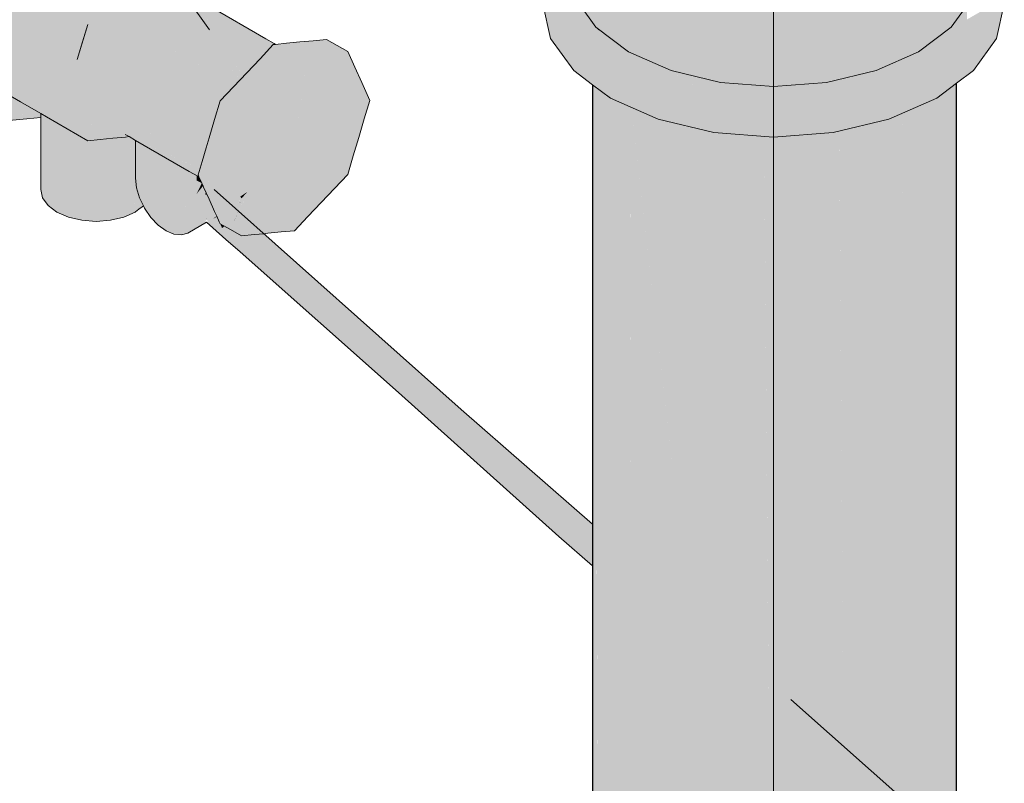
# Model space of a CAD drawing. Header units: millimetres. Extents: x 2 to 902, y -447 to 199.
# Tile 65 of 256: x 55.083 to 55.742, y 30.277 to 30.787. Entities that reach past the tile are written whole.
import ezdxf

# ---------------------------------------------------------------- set-up
doc = ezdxf.new("R2010")
doc.units = ezdxf.units.MM
doc.header["$MEASUREMENT"] = 0
for name, color, linetype, lineweight in [('AL-Condutos', 3, 'Continuous', 25), ('AL-Conexões', 9, 'Continuous', 18), ('AL-Tomada d´água', 9, 'Continuous', 18), ('Nível 1', 7, 'Continuous', 0)]:
    doc.layers.add(name, color=color, linetype=linetype, lineweight=lineweight)

msp = doc.modelspace()

# ---------------------------------------------------------------- hatches: boundary and pattern name
at = {"layer": 'AL-Condutos', "linetype": 'Continuous'}
for points in [[(55.46792, 27.1162), (55.46895, 30.41985), (55.46896, 30.4478), (55.46896, 30.41984), (55.46906, 27.10363), (55.46906, 30.41975), (55.46906, 30.44771), (55.46905, 30.74184), (55.46685, 30.74349), (55.46642, 30.74382), (55.46654, 30.44992), (55.46655, 30.42194), (55.46654, 30.44992), (55.46639, 30.74384), (55.46639, 30.45005), (55.4664, 30.42207)], [(55.70967, 27.12563), (55.70967, 30.20822), (55.70967, 30.23475), (55.70967, 30.74485), (55.70962, 30.74481), (55.70216, 30.7392), (55.70174, 30.73888), (55.7017, 30.73885), (55.70159, 30.73877), (55.70144, 30.73866), (55.69774, 30.24529), (55.69768, 30.21889), (55.68982, 27.08602), (55.6999, 30.21691), (55.69999, 30.24331), (55.7, 30.21682), (55.7017, 27.09658), (55.7017, 30.21532), (55.7017, 30.2418), (55.70173, 30.21528), (55.70239, 30.2147), (55.70236, 30.24122), (55.70239, 30.2147), (55.70173, 30.21528), (55.70625, 27.11319), (55.70912, 30.20871), (55.70915, 30.23521), (55.70915, 30.20868)], [(55.48228, 27.08865), (55.49123, 30.4005), (55.4913, 30.42833), (55.4692, 30.74173), (55.47026, 30.44667), (55.47036, 30.41863), (55.47026, 30.44667), (55.4692, 30.74173), (55.46906, 30.74183), (55.46906, 30.44771), (55.46918, 30.41966)], [(55.4913, 30.42833), (55.4921, 30.72451), (55.49212, 30.72878), (55.48991, 30.72976), (55.47825, 30.73493), (55.47158, 30.73994), (55.47171, 30.73783), (55.47158, 30.73994), (55.4692, 30.74173), (55.4694, 30.73885)], [(55.67397, 27.07193), (55.69755, 30.21901), (55.69774, 30.24529), (55.70143, 30.73712), (55.70144, 30.73866), (55.69648, 30.73493), (55.67503, 30.72543), (55.67534, 30.71902), (55.67503, 30.72543), (55.67397, 30.72495), (55.67397, 30.71799), (55.67397, 30.26632), (55.67397, 30.72495), (55.67385, 30.7249), (55.67159, 30.26843), (55.67397, 30.23999), (55.67159, 30.26843), (55.67161, 30.2421)], [(55.49218, 30.39967), (55.49218, 30.42757), (55.49218, 30.72875), (55.49212, 30.72878), (55.4913, 30.42833), (55.49131, 30.40043), (55.49218, 27.07743), (55.5148, 27.06685), (55.53005, 30.36678), (55.53018, 30.39446), (55.49233, 30.72868), (55.49419, 30.42582), (55.49437, 30.39778), (55.49237, 30.39951), (55.49437, 30.39778), (55.49419, 30.42582), (55.49233, 30.72868), (55.49218, 30.72875), (55.49218, 30.42757)], [(55.53018, 30.39446), (55.53164, 30.71125), (55.53166, 30.71563), (55.52636, 30.7169), (55.5102, 30.72076), (55.49492, 30.72753), (55.49526, 30.72433), (55.49492, 30.72753), (55.49233, 30.72868), (55.49276, 30.72493)], [(55.67146, 30.24223), (55.67159, 30.26843), (55.67384, 30.723), (55.67385, 30.7249), (55.66452, 30.72077), (55.63287, 30.7132), (55.63342, 30.70699), (55.63287, 30.7132), (55.63137, 30.71284), (55.63142, 30.7061), (55.63411, 30.30157), (55.63137, 30.71284), (55.63125, 30.71281), (55.63113, 30.71278), (55.62875, 30.30631), (55.6286, 30.28037), (55.62877, 30.28022), (55.6286, 30.28037), (55.62861, 30.28117), (55.59096, 30.31387), (55.58414, 30.31979), (55.58109, 30.70931), (55.58095, 30.70932), (55.58085, 30.70933), (55.57864, 30.32457), (55.58095, 30.32256), (55.57864, 30.32457), (55.5319, 30.71558), (55.53175, 30.71561), (55.53459, 30.36283), (55.53175, 30.71561), (55.53166, 30.71563), (55.53005, 30.36678), (55.53175, 30.3653), (55.53005, 30.36678), (55.5148, 27.06685), (55.53175, 27.05892), (55.55988, 27.05457), (55.58095, 27.05131), (55.6097, 27.05394), (55.63125, 27.05591), (55.63125, 30.27801), (55.63125, 27.05591), (55.65567, 27.06507), (55.63144, 30.27784), (55.63125, 30.3041), (55.63429, 30.27531), (55.63125, 30.3041), (55.63144, 30.27784), (55.65567, 27.06507), (55.67397, 27.07193), (55.67161, 30.2421), (55.67159, 30.26843)], [(55.57864, 30.32457), (55.58082, 30.70389), (55.58085, 30.70933), (55.57104, 30.71007), (55.54742, 30.71187), (55.53402, 30.71507), (55.53427, 30.71287), (55.53402, 30.71507), (55.5319, 30.71558), (55.5322, 30.71302)], [(55.62861, 30.28117), (55.62875, 30.30631), (55.63109, 30.7055), (55.62732, 30.70579), (55.63109, 30.7055), (55.63113, 30.71216), (55.63113, 30.71278), (55.6273, 30.71187), (55.60803, 30.70726), (55.6273, 30.71187), (55.58736, 30.70883), (55.58301, 30.70916), (55.58309, 30.70851), (55.58388, 30.70148), (55.58309, 30.70851), (55.58301, 30.70916), (55.58289, 30.70917), (55.58296, 30.7085), (55.58371, 30.70144), (55.58296, 30.7085), (55.58289, 30.70917), (55.58109, 30.70931), (55.5811, 30.70836), (55.58116, 30.70083), (55.62562, 30.30907), (55.58116, 30.70083), (55.58394, 30.34594), (55.58414, 30.31979)], [(55.46639, 30.45005), (55.46639, 27.13298), (55.46792, 27.1162)], [(55.46896, 30.4478), (55.46792, 27.1162), (55.46906, 27.10363)], [(55.46906, 30.44771), (55.46906, 27.10363), (55.48228, 27.08865)], [(55.4913, 30.42833), (55.48228, 27.08865), (55.49218, 27.07743)]]:
    msp.add_hatch(color=91, dxfattribs=at).paths.add_polyline_path(points)
at = {"layer": 'AL-Conexões', "linetype": 'Continuous'}
for points in [[(55.72454, 30.82193), (55.72454, 30.86155), (55.72422, 30.86405), (55.71986, 30.89823), (55.72184, 30.86584), (55.71986, 30.89823), (55.70904, 30.88314), (55.70616, 30.87913), (55.70616, 30.87764), (55.70616, 30.87913), (55.70616, 30.88186), (55.70616, 30.88715), (55.70616, 30.89544), (55.70616, 30.90201), (55.70616, 30.90598), (55.70438, 30.90215), (55.70085, 30.89454), (55.70242, 30.89236), (55.70115, 30.89131), (55.70059, 30.89085), (55.70507, 30.88142), (55.70059, 30.89085), (55.70115, 30.89131), (55.70242, 30.89236), (55.70085, 30.89454), (55.69985, 30.89239), (55.69824, 30.88891), (55.70449, 30.88119), (55.69824, 30.88891), (55.69526, 30.88646), (55.69667, 30.88552), (55.70362, 30.88083), (55.70344, 30.88076), (55.70362, 30.88083), (55.69667, 30.88552), (55.69526, 30.88646), (55.69487, 30.88614), (55.69641, 30.88498), (55.70251, 30.88039), (55.69641, 30.88498), (55.69487, 30.88614), (55.68644, 30.87918), (55.67386, 30.8688), (55.67548, 30.86946), (55.67386, 30.8688), (55.67394, 30.8681), (55.67608, 30.8697), (55.67394, 30.8681), (55.67437, 30.86505), (55.6823, 30.87222), (55.69239, 30.87629), (55.6823, 30.87222), (55.67437, 30.86505), (55.69048, 30.87219), (55.70492, 30.87858), (55.70517, 30.87839), (55.70492, 30.87858), (55.62287, 30.84223), (55.55186, 30.84223), (55.46981, 30.87858), (55.47148, 30.88001), (55.46981, 30.87858), (55.47177, 30.87771), (55.4715, 30.87985), (55.47649, 30.88424), (55.47973, 30.88709), (55.47644, 30.88427), (55.47973, 30.88709), (55.47607, 30.88448), (55.47134, 30.88111), (55.47607, 30.88448), (55.47051, 30.88769), (55.47607, 30.88448), (55.47973, 30.88709), (55.46889, 30.90053), (55.46871, 30.88872), (55.46889, 30.9005), (55.46857, 30.90089), (55.46857, 30.88881), (55.46857, 30.87913), (55.46955, 30.87839), (55.46857, 30.87913), (55.46857, 30.87765), (55.46857, 30.87913), (55.46854, 30.87762), (55.46857, 30.87913), (55.45487, 30.93923), (55.45019, 30.91873), (55.45487, 30.89823), (55.45487, 30.86734), (55.45487, 30.86808), (55.45487, 30.89823), (55.45288, 30.86585), (55.45372, 30.86647), (55.45288, 30.86585), (55.45285, 30.86526), (55.45487, 30.89823), (55.45265, 30.90795), (55.45107, 30.90101), (55.45265, 30.90795), (55.45019, 30.91873), (55.45019, 30.89715), (55.45019, 30.86156), (55.45019, 30.82193), (55.45487, 30.80143), (55.46827, 30.87742), (55.46639, 30.86676), (55.45487, 30.80143), (55.46639, 30.78537), (55.46857, 30.78233), (55.49036, 30.86272), (55.46857, 30.78233), (55.49036, 30.76592), (55.51878, 30.85014), (55.49036, 30.76592), (55.51878, 30.75334), (55.55186, 30.74543), (55.58736, 30.83953), (55.55186, 30.74543), (55.58736, 30.74273), (55.62287, 30.74543), (55.65595, 30.85014), (55.68436, 30.86273), (55.65595, 30.85014), (55.62287, 30.74543), (55.65595, 30.75334), (55.68436, 30.76593), (55.70616, 30.78233), (55.70083, 30.77832), (55.70501, 30.78074), (55.70967, 30.78342), (55.71667, 30.78746), (55.71674, 30.79029), (55.711, 30.78597), (55.70967, 30.78497), (55.711, 30.78597), (55.71674, 30.79029), (55.71692, 30.79733), (55.70967, 30.78723), (55.71986, 30.80143), (55.70967, 30.8592), (55.70646, 30.87742), (55.71016, 30.87463), (55.70646, 30.87742), (55.71986, 30.80143), (55.71986, 30.86733), (55.71986, 30.86807), (55.721, 30.86647), (55.72188, 30.86525), (55.721, 30.86647), (55.71986, 30.86807), (55.71994, 30.86727)], [(55.45019, 30.85887), (55.45019, 30.86156), (55.44332, 30.85199), (55.4383, 30.84498), (55.43304, 30.82192), (55.43304, 30.79792), (55.4383, 30.77487), (55.45371, 30.75337), (55.46639, 30.74384), (55.46639, 30.75624), (55.46639, 30.74384), (55.47825, 30.73493), (55.5102, 30.72076), (55.5102, 30.74476), (55.5102, 30.72076), (55.54742, 30.71187), (55.58736, 30.70883), (55.6273, 30.71187), (55.66452, 30.72077), (55.69648, 30.73493), (55.70967, 30.74485), (55.70967, 30.75777), (55.70967, 30.74485), (55.72099, 30.75337), (55.72099, 30.77737), (55.70967, 30.76885), (55.72099, 30.77737), (55.72099, 30.75337), (55.73641, 30.77486), (55.74167, 30.79792), (55.74167, 30.82192), (55.73642, 30.84499), (55.73641, 30.79886), (55.70967, 30.77212), (55.71869, 30.78114), (55.70967, 30.77714), (55.71869, 30.78114), (55.73641, 30.79886), (55.70967, 30.78342), (55.70523, 30.77518), (55.70967, 30.78342), (55.70083, 30.77832), (55.68436, 30.76593), (55.68718, 30.76718), (55.68436, 30.76593), (55.6629, 30.75642), (55.6273, 30.73587), (55.658, 30.7461), (55.69648, 30.75893), (55.66452, 30.74477), (55.69648, 30.75893), (55.6273, 30.73587), (55.58736, 30.73283), (55.6273, 30.73587), (55.54742, 30.73587), (55.47825, 30.75893), (55.46639, 30.76784), (55.45371, 30.77737), (55.46639, 30.76784), (55.47825, 30.75893), (55.51664, 30.74613), (55.54742, 30.73587), (55.50732, 30.75315), (55.54742, 30.73587), (55.51182, 30.75642), (55.49036, 30.76592), (55.47391, 30.77831), (55.47037, 30.77477), (55.47391, 30.77831), (55.46639, 30.78265), (55.4383, 30.79887), (55.46639, 30.77653), (55.4383, 30.79887), (55.45608, 30.7811), (55.46639, 30.77079), (55.4383, 30.79887), (55.44453, 30.84669), (55.4383, 30.79887), (55.44687, 30.83645), (55.44274, 30.81834), (55.43952, 30.80421), (55.4383, 30.79887), (55.44062, 30.80337), (55.446, 30.8138), (55.44062, 30.80337), (55.4383, 30.79887), (55.44077, 30.80326), (55.4383, 30.79887), (55.45019, 30.79201), (55.45023, 30.79614), (55.45019, 30.79617), (55.44933, 30.79682), (55.45019, 30.79617), (55.44639, 30.81325), (55.45019, 30.79617), (55.45023, 30.79614), (55.45019, 30.80796), (55.45023, 30.79614), (55.45036, 30.80772), (55.45019, 30.82), (55.45036, 30.80772), (55.45023, 30.79614), (55.45658, 30.79136), (55.45023, 30.79614), (55.45019, 30.79201), (55.45806, 30.78746), (55.45729, 30.79082), (55.45806, 30.78746), (55.4584, 30.78999), (55.45806, 30.78746), (55.46639, 30.78265), (55.46972, 30.78073), (55.46968, 30.78149), (55.46857, 30.78233), (55.46639, 30.78397), (55.46509, 30.78495), (55.46639, 30.78397), (55.46857, 30.78233), (55.46639, 30.78537), (55.45915, 30.79547), (55.45487, 30.80143), (55.4505, 30.82056), (55.45019, 30.82193), (55.45019, 30.851)], [(55.46972, 30.78073), (55.47391, 30.77831), (55.46968, 30.78149)], [(55.51182, 30.75642), (55.51601, 30.75401), (55.54742, 30.73587), (55.54238, 30.7429), (55.53822, 30.7487), (55.52511, 30.75183), (55.51878, 30.75334)], [(55.65871, 30.754), (55.6629, 30.75642), (55.66002, 30.75514), (55.65765, 30.75375), (55.66002, 30.75514), (55.65595, 30.75334), (55.65494, 30.7531), (55.65438, 30.75297), (55.64406, 30.7505), (55.65379, 30.75238), (55.64406, 30.7505), (55.63519, 30.74838), (55.62287, 30.74543), (55.63731, 30.74653), (55.63973, 30.74672), (55.63731, 30.74653), (55.62287, 30.74543), (55.61809, 30.74507), (55.61872, 30.74444), (55.63842, 30.74557), (55.64126, 30.74683), (55.63842, 30.74557), (55.61872, 30.74444), (55.62316, 30.74001), (55.62546, 30.73983), (55.63133, 30.73938), (55.63174, 30.73935), (55.63133, 30.73938), (55.62546, 30.73983), (55.62316, 30.74001), (55.62398, 30.73918), (55.6273, 30.73587), (55.63276, 30.73927), (55.64539, 30.74715), (55.64585, 30.74718), (55.6466, 30.74724), (55.64585, 30.74718), (55.64539, 30.74715), (55.63276, 30.73927), (55.6273, 30.73587), (55.63287, 30.73927), (55.6273, 30.73587), (55.63305, 30.73925), (55.6273, 30.73587), (55.63315, 30.73924), (55.64706, 30.74727)], [(55.53822, 30.7487), (55.53991, 30.74634), (55.54238, 30.7429), (55.54482, 30.73949), (55.5493, 30.73983), (55.54482, 30.73949), (55.54742, 30.73587), (55.55826, 30.73587), (55.55177, 30.74002), (55.55826, 30.73587), (55.59188, 30.73587), (55.6273, 30.73587), (55.62316, 30.74001), (55.62164, 30.74012), (55.62316, 30.74001), (55.61809, 30.74507), (55.61534, 30.74486), (55.58736, 30.74273), (55.58437, 30.74296), (55.58482, 30.74254), (55.56901, 30.74133), (55.55475, 30.74025), (55.54216, 30.74617), (55.55475, 30.74025), (55.56901, 30.74133), (55.58482, 30.74254), (55.58437, 30.74296), (55.56398, 30.74451), (55.55186, 30.74543), (55.55052, 30.74554), (55.54333, 30.74608), (55.55052, 30.74554), (55.55186, 30.74543), (55.5503, 30.74581)]]:
    msp.add_hatch(color=51, dxfattribs=at).paths.add_polyline_path(points)
at = {"layer": 'AL-Tomada d´água', "linetype": 'Continuous'}
for points in [[(55.06636, 30.74241), (55.08382, 30.73233), (55.09732, 30.72454), (55.09732, 30.72594), (55.09732, 30.72627), (55.08357, 30.73344), (55.09732, 30.72627), (55.09732, 30.72594), (55.09732, 30.72454), (55.10109, 30.72236), (55.12873, 30.7064), (55.10423, 30.72267), (55.09732, 30.72726), (55.12873, 30.7064), (55.1322, 30.72312), (55.13514, 30.73725), (55.12909, 30.72492), (55.13514, 30.73725), (55.12873, 30.7064), (55.13715, 30.70724), (55.14557, 30.70807), (55.154, 30.7089), (55.16072, 30.70991), (55.15388, 30.71061), (55.15642, 30.70914), (55.16072, 30.70666), (55.19991, 30.68929), (55.16072, 30.70718), (55.19991, 30.6893), (55.16072, 30.70744), (55.15693, 30.70919), (55.16072, 30.70744), (55.16072, 30.70957), (55.16072, 30.71061), (55.16072, 30.70957), (55.16072, 30.70744), (55.19991, 30.6893), (55.20065, 30.68895), (55.19977, 30.6896), (55.17127, 30.71061), (55.16072, 30.71839), (55.20065, 30.68895), (55.20393, 30.68825), (55.20429, 30.68944), (55.20515, 30.69233), (55.20624, 30.69601), (55.20629, 30.69618), (55.16072, 30.72248), (55.20718, 30.69917), (55.2072, 30.69925), (55.20789, 30.70156), (55.16072, 30.72376), (55.20789, 30.70156), (55.20797, 30.70182), (55.16072, 30.76863), (55.15852, 30.77176), (55.15209, 30.78091), (55.15852, 30.77176), (55.16072, 30.76863), (55.20797, 30.70182), (55.20807, 30.70216), (55.16072, 30.77502), (55.15388, 30.78554), (55.14901, 30.78528), (55.12873, 30.78422), (55.12176, 30.76074), (55.12524, 30.77248), (55.09732, 30.78739), (55.06218, 30.80614), (55.09732, 30.77937), (55.06779, 30.80187), (55.07159, 30.78536), (55.09732, 30.77274), (55.09732, 30.77114), (55.09732, 30.77274), (55.07159, 30.78536), (55.06779, 30.80187), (55.06218, 30.80614), (55.05799, 30.79204), (55.07243, 30.78172), (55.09732, 30.76395), (55.07243, 30.78172), (55.05799, 30.79204), (55.06218, 30.80614), (55.12524, 30.77248), (55.12873, 30.78422), (55.15388, 30.78554), (55.22696, 30.74335), (55.22969, 30.74624), (55.19135, 30.80717), (55.21009, 30.78052), (55.19613, 30.82314), (55.16917, 30.8387), (55.1685, 30.83909), (55.13638, 30.8534), (55.13671, 30.85266), (55.1698, 30.83622), (55.17152, 30.83537), (55.17506, 30.83033), (55.17152, 30.83537), (55.1698, 30.83622), (55.13671, 30.85266), (55.13727, 30.85142), (55.13757, 30.85076), (55.13829, 30.84917), (55.13964, 30.84619), (55.14036, 30.84458), (55.17454, 30.82577), (55.16703, 30.83258), (55.172, 30.83137), (55.17592, 30.82911), (55.18771, 30.8223), (55.17928, 30.82147), (55.17086, 30.82064), (55.1755, 30.82366), (55.14075, 30.84372), (55.1424, 30.84008), (55.14423, 30.83601), (55.1424, 30.84008), (55.10849, 30.85664), (55.14671, 30.83053), (55.10005, 30.8558), (55.14773, 30.82828), (55.16242, 30.81979), (55.10005, 30.8558), (55.09163, 30.84691), (55.154, 30.8109), (55.14557, 30.80201), (55.13715, 30.79311), (55.14557, 30.80201), (55.154, 30.8109), (55.09163, 30.84691), (55.08321, 30.83802), (55.07478, 30.82912), (55.08321, 30.83802), (55.09163, 30.84691), (55.10005, 30.8558), (55.09823, 30.8723), (55.0974, 30.87278), (55.09823, 30.8723), (55.10005, 30.8558), (55.14671, 30.83053), (55.10849, 30.85664), (55.10005, 30.87125), (55.10849, 30.85664), (55.1424, 30.84008), (55.14075, 30.84372), (55.11692, 30.85748), (55.10387, 30.86904), (55.11692, 30.85748), (55.13829, 30.84917), (55.12288, 30.85807), (55.13757, 30.85076), (55.12534, 30.85831), (55.10276, 30.87705), (55.10199, 30.87749), (55.10276, 30.87705), (55.10005, 30.87929), (55.10101, 30.87806), (55.11129, 30.86476), (55.10005, 30.87929), (55.09691, 30.87306), (55.10005, 30.87929), (55.0966, 30.87324), (55.10005, 30.87929), (55.12534, 30.85831), (55.1685, 30.83909), (55.13376, 30.85915), (55.13725, 30.85143), (55.14814, 30.88406), (55.12736, 30.89606), (55.13613, 30.88287), (55.12736, 30.89606), (55.11535, 30.89487), (55.12411, 30.88168), (55.11208, 30.88049), (55.12411, 30.88168), (55.11535, 30.89487), (55.10332, 30.89368), (55.0913, 30.89249), (55.07927, 30.89129), (55.09513, 30.87409), (55.06636, 30.82023), (55.09513, 30.87409), (55.07927, 30.89129), (55.07434, 30.88609), (55.08287, 30.88117), (55.07434, 30.88609), (55.08804, 30.86661), (55.07434, 30.88609), (55.06726, 30.87861), (55.07602, 30.85392), (55.06726, 30.87861), (55.05523, 30.86592), (55.06399, 30.84122), (55.05523, 30.86592), (55.04321, 30.85322), (55.05198, 30.82854), (55.04321, 30.85322), (55.0312, 30.84054), (55.02621, 30.82378), (55.02124, 30.80703), (55.01753, 30.79454), (55.04202, 30.79503), (55.04699, 30.81178), (55.04202, 30.79503), (55.01753, 30.79454), (55.01344, 30.7808), (55.01127, 30.77351), (55.02248, 30.77559), (55.03705, 30.77828), (55.0524, 30.77326), (55.07642, 30.76441), (55.09732, 30.75671), (55.11826, 30.74899), (55.09732, 30.75671), (55.09732, 30.75397), (55.09732, 30.75671), (55.07642, 30.76441), (55.0524, 30.77326), (55.07776, 30.75863), (55.09732, 30.74733), (55.07776, 30.75863), (55.0524, 30.77326), (55.05589, 30.76555), (55.07869, 30.75459), (55.05589, 30.76555), (55.07961, 30.7506), (55.09732, 30.74564), (55.07961, 30.7506), (55.09732, 30.73944), (55.09732, 30.74388), (55.09732, 30.73944), (55.11477, 30.73726), (55.11727, 30.73175), (55.12392, 30.7279), (55.11727, 30.73175), (55.12035, 30.72493), (55.11477, 30.73726), (55.09732, 30.73944), (55.07961, 30.7506), (55.08058, 30.7464), (55.09732, 30.73737), (55.09732, 30.73599), (55.09732, 30.73737), (55.08058, 30.7464), (55.07961, 30.7506), (55.05939, 30.75784), (55.08119, 30.74373), (55.05939, 30.75784), (55.06157, 30.75302), (55.08174, 30.74137), (55.09732, 30.73329), (55.12455, 30.71567), (55.11046, 30.72479), (55.09732, 30.73329), (55.08174, 30.74137), (55.09732, 30.73238), (55.09732, 30.73223), (55.09732, 30.73238), (55.08174, 30.74137), (55.08182, 30.74101), (55.09732, 30.73182), (55.08182, 30.74101), (55.08174, 30.74137), (55.06157, 30.75302), (55.05939, 30.75784), (55.07961, 30.7506), (55.05589, 30.76555), (55.0524, 30.77326), (55.03705, 30.77828), (55.02248, 30.77559), (55.03423, 30.7688), (55.02248, 30.77559), (55.01127, 30.77351), (55.03206, 30.76152), (55.03945, 30.76579), (55.03206, 30.76152), (55.01127, 30.77351), (55.01626, 30.76252), (55.03831, 30.74772), (55.04615, 30.76192), (55.04973, 30.75985), (55.05229, 30.75837), (55.05517, 30.75671), (55.05229, 30.75837), (55.04973, 30.75985), (55.04615, 30.76192), (55.03831, 30.74772), (55.01626, 30.76252), (55.02124, 30.75151), (55.04456, 30.73391), (55.02124, 30.75151), (55.02621, 30.7405), (55.0312, 30.7295), (55.05198, 30.7175), (55.0588, 30.75462), (55.0575, 30.74753), (55.05198, 30.7175), (55.06128, 30.74534), (55.06287, 30.75013), (55.08221, 30.73932), (55.09732, 30.73088), (55.09732, 30.73029), (55.09732, 30.72952), (55.09732, 30.73029), (55.09732, 30.73088), (55.08221, 30.73932), (55.08245, 30.73827), (55.08221, 30.73932), (55.07513, 30.74328), (55.06287, 30.75013), (55.07344, 30.74311), (55.08276, 30.73692), (55.06287, 30.75013), (55.05198, 30.7175), (55.06399, 30.71868), (55.07602, 30.71988), (55.08804, 30.72107)], [(55.20759, 30.79779), (55.19135, 30.80717), (55.21009, 30.77739)], [(55.2076, 30.79769), (55.20963, 30.78118), (55.21009, 30.77739), (55.21009, 30.78052), (55.21009, 30.77739), (55.21658, 30.76707), (55.22994, 30.74648), (55.21816, 30.76722), (55.23045, 30.74702), (55.23229, 30.74896), (55.22471, 30.75973), (55.21936, 30.76734), (55.21281, 30.77665), (55.21936, 30.76734), (55.22471, 30.75973), (55.23265, 30.74935), (55.2212, 30.76753), (55.2328, 30.7495), (55.24177, 30.75899), (55.24923, 30.76686), (55.24525, 30.76793), (55.22219, 30.76762), (55.24525, 30.76793), (55.23987, 30.76938), (55.21768, 30.77535), (55.21009, 30.79218), (55.21768, 30.77535), (55.21777, 30.77532), (55.21009, 30.79228), (55.21777, 30.77532), (55.23987, 30.76938), (55.24525, 30.76793), (55.24923, 30.76686), (55.25064, 30.76835), (55.24605, 30.76999), (55.25064, 30.76835), (55.25283, 30.77066), (55.25432, 30.77081), (55.25345, 30.77132), (55.24782, 30.77457), (55.21008, 30.79635), (55.20759, 30.79779)], [(55.19988, 30.71477), (55.20807, 30.70216), (55.21728, 30.73313), (55.22696, 30.74335), (55.22129, 30.74662), (55.15388, 30.78554)], [(55.26703, 30.70437), (55.24925, 30.64452), (55.25815, 30.6454), (55.26703, 30.64627), (55.27593, 30.65566), (55.28482, 30.66505), (55.29372, 30.67445), (55.30262, 30.68384), (55.3063, 30.69624), (55.30998, 30.70862), (55.31366, 30.72102), (55.31735, 30.73342), (55.31197, 30.74529), (55.3073, 30.75565), (55.30262, 30.766), (55.28842, 30.77419), (55.27952, 30.77331), (55.27062, 30.77243), (55.26173, 30.77155), (55.28482, 30.76423), (55.29372, 30.76511), (55.28482, 30.76423), (55.26173, 30.77155), (55.25432, 30.77081), (55.26614, 30.76399), (55.25432, 30.77081), (55.25283, 30.77066), (55.24395, 30.76128), (55.26703, 30.76247), (55.26852, 30.76261), (55.26703, 30.76247), (55.24395, 30.76128), (55.23505, 30.75189), (55.25815, 30.75308), (55.23505, 30.75189), (55.24925, 30.74369), (55.24555, 30.74583), (55.23829, 30.75002), (55.23604, 30.7442), (55.23557, 30.74299), (55.24112, 30.74327), (55.23557, 30.74299), (55.2341, 30.73922), (55.23397, 30.73888), (55.2341, 30.73922), (55.23557, 30.74299), (55.23604, 30.7442), (55.23829, 30.75002), (55.23505, 30.75189), (55.22615, 30.7425), (55.23297, 30.73857), (55.23369, 30.73815), (55.22615, 30.7425), (55.21726, 30.73311), (55.21357, 30.72071), (55.22908, 30.72628), (55.23203, 30.73387), (55.22908, 30.72628), (55.24035, 30.7343), (55.22908, 30.72628), (55.21357, 30.72071), (55.22448, 30.71442), (55.22826, 30.72416), (55.22448, 30.71442), (55.23146, 30.72491), (55.22448, 30.71442), (55.21357, 30.72071), (55.2099, 30.70832), (55.22116, 30.70587), (55.22777, 30.71251), (55.22116, 30.70587), (55.2099, 30.70832), (55.21684, 30.69473), (55.21988, 30.70256), (55.21684, 30.69473), (55.2241, 30.70012), (55.21684, 30.69473), (55.2099, 30.70832), (55.20789, 30.70156), (55.20521, 30.69257), (55.21536, 30.69094), (55.21574, 30.6919), (55.21536, 30.69094), (55.20521, 30.69257), (55.21481, 30.68951), (55.21682, 30.68887), (55.22041, 30.68773), (55.21682, 30.68887), (55.21958, 30.68494), (55.22357, 30.67928), (55.26703, 30.70437), (55.27523, 30.75874), (55.27593, 30.76335)], [(55.21658, 30.76707), (55.22969, 30.74624), (55.22993, 30.74649)], [(55.21816, 30.76722), (55.22993, 30.74649), (55.23044, 30.74703)], [(55.2212, 30.76753), (55.23265, 30.74935), (55.23279, 30.74951)], [(55.22471, 30.75973), (55.23238, 30.74907), (55.23265, 30.74935)], [(55.22471, 30.75973), (55.23228, 30.74897), (55.23238, 30.74907)], [(55.10005, 30.72225), (55.09732, 30.72453), (55.09728, 30.72456), (55.08382, 30.73233), (55.08392, 30.7319), (55.09732, 30.72389), (55.08392, 30.7319), (55.08285, 30.73654), (55.06636, 30.74241), (55.08594, 30.72314), (55.08804, 30.72107), (55.09732, 30.72198), (55.09732, 30.72243)], [(55.09732, 30.6738), (55.09738, 30.6786), (55.09792, 30.72204), (55.09786, 30.72422), (55.09732, 30.72454), (55.09732, 30.72198), (55.09732, 30.6784)], [(55.09792, 30.72204), (55.09732, 30.6738), (55.09859, 30.66828), (55.10054, 30.7223), (55.10051, 30.72269), (55.09859, 30.7238), (55.09859, 30.72211), (55.09856, 30.72382), (55.09795, 30.72417), (55.0979, 30.7242)], [(55.10055, 30.72267), (55.09859, 30.66828), (55.10227, 30.66313), (55.10816, 30.65872), (55.11581, 30.65531), (55.12474, 30.65319), (55.12474, 30.70871), (55.11998, 30.71145), (55.11581, 30.71386), (55.11159, 30.7163), (55.10816, 30.71828), (55.10552, 30.7198), (55.10227, 30.72167)], [(55.16072, 30.72248), (55.20629, 30.69618), (55.20718, 30.69916)], [(55.14837, 30.70835), (55.14388, 30.7079), (55.13918, 30.70744), (55.1343, 30.70695), (55.12952, 30.70648), (55.12474, 30.65319), (55.1343, 30.65245), (55.14388, 30.65319), (55.15278, 30.65531), (55.15651, 30.70909), (55.15642, 30.70914), (55.15278, 30.70878)], [(55.12474, 30.70601), (55.12474, 30.65319), (55.12948, 30.70597), (55.12943, 30.70647), (55.12873, 30.7064), (55.12474, 30.70871)], [(55.15651, 30.70915), (55.15278, 30.65531), (55.16044, 30.65871)], [(55.154, 30.7089), (55.15642, 30.70914), (55.15625, 30.70924)], [(55.16044, 30.65871), (55.16044, 30.70682), (55.15652, 30.70909)], [(55.16598, 30.66287), (55.16346, 30.66812), (55.16169, 30.67407), (55.16177, 30.67163), (55.16169, 30.67407), (55.16141, 30.67498), (55.16072, 30.68149), (55.16072, 30.67732), (55.16072, 30.68149), (55.16072, 30.68185), (55.16072, 30.70159), (55.16072, 30.70571), (55.16065, 30.7067), (55.16054, 30.70676), (55.16044, 30.70682), (55.16044, 30.6841), (55.16044, 30.67825), (55.16072, 30.67686), (55.16044, 30.67825), (55.16044, 30.6744), (55.16072, 30.67382), (55.16072, 30.66142), (55.16072, 30.67382), (55.16044, 30.6744), (55.16044, 30.65871), (55.16072, 30.65892), (55.16295, 30.66059), (55.16519, 30.66228)], [(55.16072, 30.70571), (55.16072, 30.70666), (55.16065, 30.7067)], [(55.19992, 30.68928), (55.16072, 30.70666), (55.19663, 30.68593), (55.20227, 30.68267), (55.20314, 30.68217), (55.20253, 30.68352), (55.20266, 30.68396), (55.20227, 30.68409), (55.20022, 30.68863), (55.20227, 30.68409), (55.20266, 30.68396), (55.20351, 30.68684), (55.20393, 30.68825), (55.20065, 30.68895)], [(55.1667, 30.66136), (55.17093, 30.65518), (55.17585, 30.64998), (55.18114, 30.64613), (55.18642, 30.64388), (55.19134, 30.64339), (55.19557, 30.64469), (55.20815, 30.65196), (55.20811, 30.65199), (55.20759, 30.65245), (55.20737, 30.65264), (55.20997, 30.65516), (55.20986, 30.65522), (55.20687, 30.65309), (55.20982, 30.65525), (55.20971, 30.65531), (55.20965, 30.65534), (55.20672, 30.65322), (55.19882, 30.6477), (55.20672, 30.65322), (55.20963, 30.65536), (55.21386, 30.65845), (55.20957, 30.65539), (55.20664, 30.65329), (55.20957, 30.65539), (55.20918, 30.65561), (55.20957, 30.65539), (55.21386, 30.65845), (55.2134, 30.65946), (55.20796, 30.65632), (55.2051, 30.65466), (55.2134, 30.65946), (55.21288, 30.66063), (55.21277, 30.66088), (55.21242, 30.66165), (55.2047, 30.65501), (55.21242, 30.66165), (55.21235, 30.6618), (55.21226, 30.662), (55.20446, 30.65522), (55.20086, 30.65221), (55.20155, 30.65791), (55.17203, 30.66742), (55.20136, 30.65797), (55.20155, 30.65791), (55.20283, 30.65865), (55.21105, 30.66469), (55.21102, 30.66476), (55.20293, 30.65891), (55.21102, 30.66476), (55.20848, 30.67039), (55.20742, 30.67046), (55.20761, 30.67233), (55.20681, 30.67411), (55.20587, 30.67619), (55.20155, 30.67089), (55.20155, 30.68308), (55.19663, 30.68593), (55.19063, 30.68141), (55.19771, 30.66618), (55.18959, 30.66841), (55.19536, 30.66329), (55.19436, 30.66207), (55.20121, 30.65811), (55.1777, 30.67169), (55.19436, 30.66207), (55.19536, 30.66329), (55.18959, 30.66841), (55.18213, 30.67502), (55.18959, 30.66841), (55.19771, 30.66618), (55.19063, 30.68141), (55.17489, 30.68145), (55.19063, 30.68141), (55.19663, 30.68593), (55.18556, 30.69232), (55.16872, 30.70204), (55.16072, 30.70666), (55.16072, 30.69401), (55.16072, 30.68149), (55.1662, 30.66304), (55.16072, 30.68149), (55.16141, 30.67498), (55.16346, 30.66812), (55.16598, 30.66287)], [(55.22426, 30.64735), (55.23146, 30.64275), (55.22681, 30.65301), (55.22489, 30.64875), (55.22681, 30.65301), (55.22677, 30.6531), (55.22959, 30.65926), (55.23179, 30.66407), (55.23236, 30.6653), (55.23275, 30.66616), (55.23253, 30.66653), (55.23181, 30.66562), (55.23253, 30.66653), (55.23277, 30.66619), (55.23346, 30.6677), (55.23241, 30.66671), (55.23146, 30.66581), (55.23039, 30.6648), (55.22887, 30.65989), (55.22881, 30.65995), (55.22887, 30.65989), (55.23039, 30.6648), (55.23035, 30.66482), (55.23021, 30.66469), (55.22692, 30.66164), (55.23021, 30.66469), (55.23031, 30.66484), (55.23109, 30.66603), (55.23196, 30.66734), (55.23557, 30.67282), (55.23601, 30.67334), (55.23557, 30.67282), (55.23197, 30.66732), (55.2311, 30.66602), (55.23021, 30.66469), (55.23144, 30.66583), (55.23217, 30.66704), (55.23555, 30.67266), (55.2355, 30.67221), (55.23555, 30.67266), (55.23217, 30.66704), (55.23144, 30.66583), (55.2324, 30.66672), (55.23346, 30.6677), (55.23513, 30.66926), (55.23346, 30.6677), (55.23276, 30.66617), (55.23491, 30.6674), (55.23502, 30.66836), (55.23491, 30.6674), (55.23278, 30.66618), (55.23357, 30.66504), (55.23374, 30.66481), (55.23357, 30.66504), (55.23363, 30.66456), (55.2341, 30.66429), (55.23363, 30.66456), (55.23357, 30.66504), (55.23278, 30.66618), (55.23338, 30.66471), (55.23007, 30.65883), (55.23274, 30.66357), (55.23338, 30.66471), (55.23275, 30.66507), (55.23338, 30.66471), (55.23276, 30.66617), (55.23237, 30.66529), (55.23181, 30.66406), (55.22962, 30.65922), (55.22697, 30.65335), (55.23078, 30.6582), (55.23434, 30.66273), (55.23446, 30.66378), (55.2345, 30.66406), (55.23446, 30.66378), (55.23434, 30.66273), (55.23479, 30.66331), (55.23511, 30.66371), (55.24057, 30.67068), (55.25108, 30.68406), (55.26703, 30.70437), (55.23814, 30.67806), (55.2356, 30.67305), (55.23153, 30.66795), (55.2303, 30.66648), (55.22936, 30.66534), (55.22753, 30.66314), (55.22933, 30.66535), (55.23027, 30.66651), (55.23149, 30.66801), (55.2356, 30.67305), (55.2305, 30.66942), (55.2356, 30.67305), (55.23814, 30.67806), (55.23597, 30.67608), (55.23016, 30.6699), (55.22813, 30.66774), (55.23016, 30.6699), (55.23597, 30.67608), (55.23003, 30.67008), (55.23597, 30.67608), (55.23733, 30.68723), (55.22978, 30.67044), (55.22786, 30.66789), (55.22978, 30.67044), (55.23733, 30.68723), (55.22905, 30.67148), (55.22732, 30.66821), (55.2267, 30.66673), (55.22732, 30.66821), (55.22905, 30.67148), (55.23733, 30.68723), (55.22876, 30.67189), (55.23733, 30.68723), (55.22357, 30.67928), (55.2281, 30.67282), (55.22685, 30.66848), (55.2281, 30.67282), (55.22357, 30.67928), (55.21958, 30.68494), (55.21682, 30.68887), (55.20521, 30.69257), (55.20253, 30.68352), (55.21673, 30.67533), (55.22573, 30.66912), (55.22606, 30.66706), (55.22573, 30.66912), (55.21673, 30.67533), (55.21734, 30.67397), (55.21949, 30.67273), (55.21734, 30.67397), (55.22483, 30.66771), (55.21734, 30.67397), (55.21873, 30.67089), (55.22311, 30.66503), (55.22347, 30.6647), (55.22364, 30.66455), (55.22506, 30.66329), (55.22613, 30.66234), (55.22655, 30.66196), (55.22613, 30.66234), (55.22506, 30.66329), (55.22364, 30.66455), (55.22347, 30.6647), (55.22311, 30.66503), (55.2221, 30.66346), (55.22334, 30.66072), (55.2241, 30.65902), (55.22334, 30.66072), (55.22225, 30.6601), (55.22334, 30.66072), (55.2221, 30.66346), (55.22311, 30.66503), (55.22023, 30.66759), (55.22311, 30.66503), (55.21873, 30.67089), (55.21734, 30.67397), (55.21673, 30.67533), (55.21578, 30.67487), (55.21338, 30.6737), (55.21578, 30.67487), (55.21673, 30.67533), (55.21497, 30.67534), (55.21151, 30.67535), (55.21019, 30.67536), (55.21497, 30.67534), (55.21673, 30.67533), (55.21294, 30.67651), (55.21673, 30.67533), (55.20887, 30.67986), (55.20253, 30.68352), (55.20831, 30.67918), (55.20253, 30.68352), (55.20458, 30.68134), (55.20752, 30.67821), (55.20669, 30.67719), (55.20752, 30.67821), (55.20458, 30.68134), (55.20253, 30.68352), (55.20314, 30.68217), (55.20499, 30.67808), (55.20586, 30.67617), (55.20621, 30.67538), (55.2099, 30.66724), (55.21998, 30.65879), (55.2099, 30.66724), (55.21357, 30.65909), (55.21849, 30.65792), (55.22202, 30.65709), (55.21849, 30.65792), (55.21746, 30.65733), (55.22069, 30.65586), (55.21892, 30.65421), (55.22069, 30.65586), (55.21746, 30.65733), (55.21626, 30.65664), (55.21746, 30.65733), (55.21849, 30.65792), (55.21357, 30.65909), (55.21501, 30.65592), (55.21671, 30.65216), (55.21726, 30.65095), (55.2241, 30.647), (55.23146, 30.64275)], [(55.25193, 30.65354), (55.26703, 30.70437), (55.23434, 30.66274), (55.23078, 30.6582), (55.23335, 30.6559), (55.23078, 30.6582), (55.22677, 30.6531), (55.23146, 30.64275), (55.23712, 30.65255), (55.24059, 30.64946), (55.24099, 30.65926), (55.24059, 30.64946), (55.24226, 30.64797), (55.24605, 30.65661), (55.24226, 30.64797), (55.24059, 30.64946), (55.23712, 30.65255), (55.23146, 30.64275), (55.24035, 30.64363), (55.24645, 30.64424), (55.24925, 30.64452)], [(55.26703, 30.70437), (55.23733, 30.68723), (55.23597, 30.67608)], [(55.20155, 30.68308), (55.20155, 30.68026), (55.20227, 30.68267)], [(55.20314, 30.68217), (55.2023, 30.68265), (55.20155, 30.68026), (55.2016, 30.68032)], [(55.2016, 30.68032), (55.20155, 30.68026), (55.20155, 30.68015), (55.20314, 30.68217)], [(55.20155, 30.67988), (55.20499, 30.67808), (55.20366, 30.68103), (55.20317, 30.6821), (55.20314, 30.68217), (55.20155, 30.68015)], [(55.20503, 30.67806), (55.20155, 30.67988), (55.20155, 30.67089)], [(55.20155, 30.67089), (55.20586, 30.67617), (55.20501, 30.67803)], [(55.20742, 30.67046), (55.20848, 30.67039), (55.20824, 30.67091), (55.20789, 30.67168), (55.20761, 30.6723)], [(55.30089, 30.59366), (55.23058, 30.63207), (55.33665, 30.538), (55.44381, 30.44169), (55.46639, 30.42208), (55.46639, 30.42727), (55.46639, 30.4469), (55.43255, 30.47691), (55.46639, 30.4469), (55.46639, 30.44882), (55.46639, 30.45005), (55.37845, 30.52668), (55.21338, 30.6737)], [(55.2355, 30.67221), (55.23076, 30.66905), (55.2316, 30.66785)], [(55.19598, 30.66324), (55.19536, 30.66329), (55.21049, 30.65331), (55.21183, 30.65408), (55.21081, 30.65468), (55.21183, 30.65408), (55.21049, 30.65331), (55.20248, 30.6586), (55.2092, 30.65256), (55.20815, 30.65196), (55.21045, 30.65143), (55.20815, 30.65196), (55.21241, 30.64818), (55.22113, 30.64044), (55.23058, 30.63207), (55.2342, 30.63009), (55.23072, 30.63321), (55.2309, 30.63471), (55.22559, 30.63783), (55.2309, 30.63471), (55.23114, 30.63664), (55.22382, 30.63942), (55.22158, 30.64143), (55.2177, 30.64492), (55.21491, 30.64743), (55.21323, 30.64893), (55.21491, 30.64743), (55.2177, 30.64492), (55.22158, 30.64143), (55.22382, 30.63942), (55.23114, 30.63664), (55.22197, 30.64229), (55.23114, 30.63664), (55.2309, 30.63471), (55.23072, 30.63321), (55.2342, 30.63009), (55.30089, 30.59366), (55.27178, 30.61947), (55.23408, 30.64124), (55.27178, 30.61947), (55.24411, 30.64401), (55.23189, 30.6428), (55.23186, 30.64252), (55.23189, 30.6428), (55.23146, 30.64275), (55.231, 30.64302), (55.22496, 30.6465), (55.2241, 30.647), (55.22008, 30.64932), (55.21865, 30.64793), (55.22317, 30.64495), (55.22714, 30.64232), (55.23149, 30.63946), (55.22317, 30.64495), (55.21485, 30.65044), (55.21858, 30.64798), (55.2185, 30.64815), (55.21723, 30.65097), (55.21698, 30.65152), (55.21671, 30.65213), (55.21661, 30.65133), (55.2167, 30.65215), (55.2152, 30.65547), (55.21611, 30.65161), (55.21519, 30.6555), (55.21497, 30.65227), (55.21519, 30.65552), (55.21197, 30.654), (55.21501, 30.65592), (55.2124, 30.66167)], [(55.21225, 30.66203), (55.21151, 30.66366), (55.20155, 30.65791), (55.20154, 30.65782), (55.20441, 30.65527), (55.20154, 30.65782), (55.20086, 30.65221), (55.20446, 30.65522)], [(55.20283, 30.65865), (55.21151, 30.66366), (55.21105, 30.66469)], [(55.23144, 30.66583), (55.23035, 30.66482), (55.23039, 30.6648)], [(55.22959, 30.65926), (55.22677, 30.6531), (55.22697, 30.65335)], [(55.20687, 30.65309), (55.20986, 30.65522), (55.20982, 30.65525)], [(55.21197, 30.654), (55.21518, 30.65551), (55.215, 30.65591)], [(55.2152, 30.65547), (55.2167, 30.65215), (55.21519, 30.65552)], [(55.2185, 30.64815), (55.21858, 30.64798), (55.21862, 30.64795), (55.21726, 30.65095)], [(55.22008, 30.64932), (55.21729, 30.65093), (55.21863, 30.64796)], [(55.30089, 30.59366), (55.24567, 30.64416), (55.24411, 30.64401)], [(55.59887, 30.33274), (55.65841, 30.27663), (55.72177, 30.22405)]]:
    msp.add_hatch(color=51, dxfattribs=at).paths.add_polyline_path(points)

# ---------------------------------------------------------------- linework, layer by layer
at = {"layer": 'AL-Condutos'}
for p, q in [((55.46639, 30.74384), (55.46639, 30.45005)), ((55.70967, 30.23475), (55.70967, 30.74485)), ((55.46639, 30.45005), (55.46639, 27.13298))]:
    msp.add_line(p, q, dxfattribs=at)
at = {"layer": 'AL-Conexões'}
for p, q in [((55.45487, 30.80143), (55.46639, 30.78537)), ((55.70967, 30.78723), (55.71986, 30.80143)), ((55.43304, 30.79792), (55.4383, 30.77487)), ((55.73641, 30.77486), (55.74167, 30.79792)), ((55.46639, 30.78537), (55.46857, 30.78233)), ((55.46857, 30.78233), (55.49036, 30.76592)), ((55.68436, 30.76593), (55.70616, 30.78233)), ((55.70616, 30.78233), (55.70967, 30.78723)), ((55.4383, 30.77487), (55.45371, 30.75337)), ((55.72099, 30.75337), (55.73641, 30.77486)), ((55.49036, 30.76592), (55.51878, 30.75334)), ((55.65595, 30.75334), (55.68436, 30.76593)), ((55.45371, 30.75337), (55.46639, 30.74384)), ((55.51878, 30.75334), (55.55186, 30.74543)), ((55.62287, 30.74543), (55.65595, 30.75334)), ((55.70967, 30.74485), (55.72099, 30.75337)), ((55.46639, 30.74384), (55.47825, 30.73493)), ((55.55186, 30.74543), (55.58736, 30.74273)), ((55.58736, 30.74273), (55.62287, 30.74543)), ((55.69648, 30.73493), (55.70967, 30.74485)), ((55.47825, 30.73493), (55.5102, 30.72076)), ((55.66452, 30.72077), (55.69648, 30.73493)), ((55.5102, 30.72076), (55.54742, 30.71187)), ((55.6273, 30.71187), (55.66452, 30.72077)), ((55.54742, 30.71187), (55.58736, 30.70883)), ((55.58736, 30.70883), (55.6273, 30.71187))]:
    msp.add_line(p, q, dxfattribs=at)
at = {"layer": 'AL-Tomada d´água'}
for p, q in [((55.19135, 30.80717), (55.21009, 30.78052)), ((55.24782, 30.77457), (55.21008, 30.79635)), ((55.12873, 30.78422), (55.12176, 30.76074)), ((55.12524, 30.77248), (55.12873, 30.78422)), ((55.12176, 30.76074), (55.12524, 30.77248)), ((55.25283, 30.77066), (55.24395, 30.76128)), ((55.25345, 30.77132), (55.24782, 30.77457)), ((55.25432, 30.77081), (55.25283, 30.77066)), ((55.25432, 30.77081), (55.25345, 30.77132)), ((55.26173, 30.77155), (55.25432, 30.77081)), ((55.27062, 30.77243), (55.26173, 30.77155)), ((55.27952, 30.77331), (55.27062, 30.77243)), ((55.28842, 30.77419), (55.27952, 30.77331)), ((55.30262, 30.766), (55.28842, 30.77419)), ((55.3073, 30.75565), (55.30262, 30.766)), ((55.24395, 30.76128), (55.23505, 30.75189)), ((55.31197, 30.74529), (55.3073, 30.75565)), ((55.23505, 30.75189), (55.22615, 30.7425)), ((55.06636, 30.74241), (55.08382, 30.73233)), ((55.22615, 30.7425), (55.21726, 30.73311)), ((55.31735, 30.73342), (55.31197, 30.74529)), ((55.08382, 30.73233), (55.09732, 30.72454)), ((55.21726, 30.73311), (55.21357, 30.72071)), ((55.31366, 30.72102), (55.31735, 30.73342)), ((55.09732, 30.72454), (55.10109, 30.72236)), ((55.09732, 30.72454), (55.09732, 30.72198)), ((55.07602, 30.71988), (55.08804, 30.72107)), ((55.08804, 30.72107), (55.09732, 30.72198)), ((55.09732, 30.72198), (55.09732, 30.6784)), ((55.10109, 30.72236), (55.12873, 30.7064)), ((55.21357, 30.72071), (55.2099, 30.70832)), ((55.30998, 30.70862), (55.31366, 30.72102)), ((55.15388, 30.71061), (55.15642, 30.70914)), ((55.12873, 30.7064), (55.13715, 30.70724)), ((55.13715, 30.70724), (55.14557, 30.70807)), ((55.14557, 30.70807), (55.154, 30.7089)), ((55.154, 30.7089), (55.15642, 30.70914)), ((55.15642, 30.70914), (55.16072, 30.70666)), ((55.16072, 30.70666), (55.19663, 30.68593)), ((55.16072, 30.70666), (55.16072, 30.69401)), ((55.2099, 30.70832), (55.20789, 30.70156)), ((55.3063, 30.69624), (55.30998, 30.70862)), ((55.20789, 30.70156), (55.20521, 30.69257)), ((55.30262, 30.68384), (55.3063, 30.69624)), ((55.16072, 30.69401), (55.16072, 30.68149)), ((55.20521, 30.69257), (55.20253, 30.68352)), ((55.19663, 30.68593), (55.20227, 30.68267)), ((55.20253, 30.68352), (55.20314, 30.68217)), ((55.29372, 30.67445), (55.30262, 30.68384)), ((55.09732, 30.6784), (55.09732, 30.6738)), ((55.16072, 30.68149), (55.16141, 30.67498)), ((55.20227, 30.68267), (55.20314, 30.68217)), ((55.20314, 30.68217), (55.20499, 30.67808)), ((55.20499, 30.67808), (55.20586, 30.67617)), ((55.09732, 30.6738), (55.09859, 30.66828)), ((55.16141, 30.67498), (55.16346, 30.66812)), ((55.20586, 30.67617), (55.20621, 30.67538)), ((55.20621, 30.67538), (55.2099, 30.66724)), ((55.37845, 30.52668), (55.21338, 30.6737)), ((55.28482, 30.66505), (55.29372, 30.67445)), ((55.09859, 30.66828), (55.10227, 30.66313)), ((55.16346, 30.66812), (55.16598, 30.66287)), ((55.2099, 30.66724), (55.21357, 30.65909)), ((55.27593, 30.65566), (55.28482, 30.66505)), ((55.10227, 30.66313), (55.10816, 30.65872)), ((55.10816, 30.65872), (55.11581, 30.65531)), ((55.15278, 30.65531), (55.16044, 30.65871)), ((55.16044, 30.65871), (55.16072, 30.65892)), ((55.16072, 30.65892), (55.16295, 30.66059)), ((55.16295, 30.66059), (55.16519, 30.66228)), ((55.16519, 30.66228), (55.16598, 30.66287)), ((55.16598, 30.66287), (55.1667, 30.66136)), ((55.1667, 30.66136), (55.17093, 30.65518)), ((55.21357, 30.65909), (55.21501, 30.65592)), ((55.11581, 30.65531), (55.12474, 30.65319)), ((55.12474, 30.65319), (55.1343, 30.65245)), ((55.1343, 30.65245), (55.14388, 30.65319)), ((55.14388, 30.65319), (55.15278, 30.65531)), ((55.17093, 30.65518), (55.17585, 30.64998)), ((55.19557, 30.64469), (55.20815, 30.65196)), ((55.20815, 30.65196), (55.21241, 30.64818)), ((55.21501, 30.65592), (55.21671, 30.65216)), ((55.21671, 30.65216), (55.21726, 30.65095)), ((55.21726, 30.65095), (55.2241, 30.647)), ((55.26703, 30.64627), (55.27593, 30.65566)), ((55.17585, 30.64998), (55.18114, 30.64613)), ((55.18114, 30.64613), (55.18642, 30.64388)), ((55.18642, 30.64388), (55.19134, 30.64339)), ((55.19134, 30.64339), (55.19557, 30.64469)), ((55.21241, 30.64818), (55.22113, 30.64044)), ((55.2241, 30.647), (55.23146, 30.64275)), ((55.23146, 30.64275), (55.24035, 30.64363)), ((55.24035, 30.64363), (55.24645, 30.64424)), ((55.24645, 30.64424), (55.24925, 30.64452)), ((55.24925, 30.64452), (55.25815, 30.6454)), ((55.25815, 30.6454), (55.26703, 30.64627)), ((55.22113, 30.64044), (55.23058, 30.63207)), ((55.23058, 30.63207), (55.33665, 30.538)), ((55.33665, 30.538), (55.44381, 30.44169)), ((55.46639, 30.45005), (55.37845, 30.52668)), ((55.44381, 30.44169), (55.46639, 30.42208)), ((55.72177, 30.22405), (55.59887, 30.33274))]:
    msp.add_line(p, q, dxfattribs=at)
at = {"layer": 'Nível 1'}
msp.add_line((55.58736, 31.32193), (55.58736, 22.12193), dxfattribs=at)

doc.saveas('drawing.dxf')
